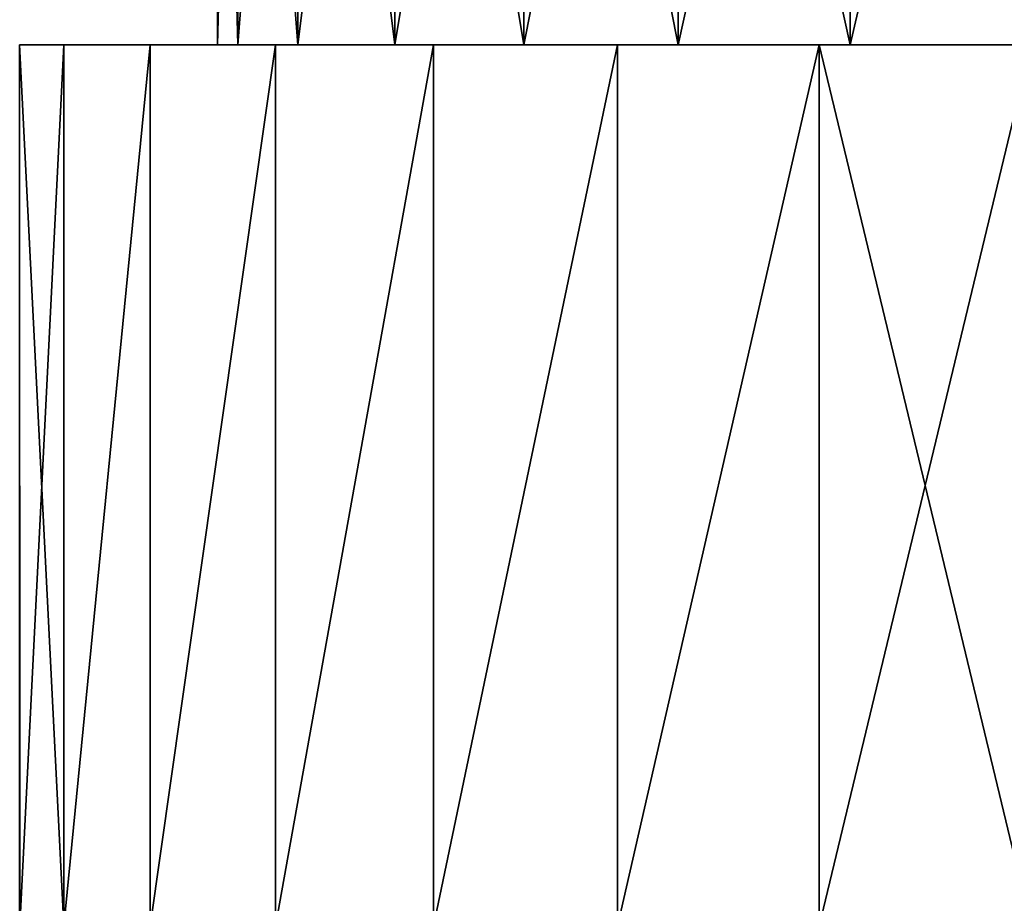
# Model space of a CAD drawing. Header units: millimetres. Extents: x -84 to 84, y -375 to 242.
# Tile 69 of 166: x -15 to 0, y 53 to 66. Entities that reach past the tile are written whole.
import ezdxf

# ---------------------------------------------------------------- set-up
doc = ezdxf.new("R2010")
doc.units = ezdxf.units.MM
doc.header["$LTSCALE"] = 81.481481
for name, color, linetype in [('220', 7, 'CONTINUOUS'), ('221', 7, 'CONTINUOUS'), ('240', 7, 'CONTINUOUS')]:
    doc.layers.add(name, color=color, linetype=linetype)

msp = doc.modelspace()

# ---------------------------------------------------------------- linework, layer by layer
at = {"layer": '220', "color": 7, "linetype": 'CONTINUOUS', "true_color": 0xa2afbf}
for points in [[(-14.917, 65.267, -6.009), (-14.267, 65.267, -2.944), (-14.917, 65.267, -9.141), (-14.917, 65.267, -6.009)], [(-14.917, 65.267, -9.141), (-14.267, 65.267, -2.944), (-14.267, 65.267, -12.206), (-14.917, 65.267, -9.141)], [(-14.267, 65.267, -2.944), (-12.99, 65.267, -0.075), (-14.267, 65.267, -12.206), (-14.267, 65.267, -2.944)], [(-14.267, 65.267, -12.206), (-12.99, 65.267, -0.075), (-12.99, 65.267, -15.075), (-14.267, 65.267, -12.206)], [(-12.99, 65.267, -0.075), (-11.144, 65.267, 2.465), (-12.99, 65.267, -15.075), (-12.99, 65.267, -0.075)], [(-12.99, 65.267, -15.075), (-11.144, 65.267, 2.465), (-11.144, 65.267, -17.615), (-12.99, 65.267, -15.075)], [(-11.144, 65.267, 2.465), (-8.814, 65.267, 4.56), (-11.144, 65.267, -17.615), (-11.144, 65.267, 2.465)], [(-11.144, 65.267, -17.615), (-8.814, 65.267, 4.56), (-9.629, 65.267, -6.406), (-11.144, 65.267, -17.615)], [(-8.814, 65.267, -19.71), (-11.144, 65.267, -17.615), (-9.07, 65.267, -11.014), (-8.814, 65.267, -19.71)], [(-9.07, 65.267, -11.014), (-11.144, 65.267, -17.615), (-9.629, 65.267, -8.744), (-9.07, 65.267, -11.014)], [(-9.629, 65.267, -8.744), (-11.144, 65.267, -17.615), (-9.629, 65.267, -6.406), (-9.629, 65.267, -8.744)], [(-9.629, 65.267, -6.406), (-8.814, 65.267, 4.56), (-9.07, 65.267, -4.136), (-9.629, 65.267, -6.406)], [(-9.07, 65.267, -4.136), (-8.814, 65.267, 4.56), (-7.983, 65.267, -2.065), (-9.07, 65.267, -4.136)], [(-7.983, 65.267, -13.085), (-8.814, 65.267, -19.71), (-9.07, 65.267, -11.014), (-7.983, 65.267, -13.085)], [(-8.814, 65.267, 4.56), (-6.102, 65.267, 6.126), (-7.983, 65.267, -2.065), (-8.814, 65.267, 4.56)], [(-6.102, 65.267, -21.276), (-8.814, 65.267, -19.71), (-6.433, 65.267, -14.835), (-6.102, 65.267, -21.276)], [(-6.433, 65.267, -14.835), (-8.814, 65.267, -19.71), (-7.983, 65.267, -13.085), (-6.433, 65.267, -14.835)], [(-7.983, 65.267, -2.065), (-6.102, 65.267, 6.126), (-6.433, 65.267, -0.315), (-7.983, 65.267, -2.065)], [(-6.433, 65.267, -0.315), (-6.102, 65.267, 6.126), (-4.508, 65.267, 1.014), (-6.433, 65.267, -0.315)], [(-4.508, 65.267, -16.164), (-6.102, 65.267, -21.276), (-6.433, 65.267, -14.835), (-4.508, 65.267, -16.164)], [(-6.102, 65.267, 6.126), (-3.127, 65.267, 7.095), (-4.508, 65.267, 1.014), (-6.102, 65.267, 6.126)], [(-3.127, 65.267, -22.245), (-6.102, 65.267, -21.276), (-4.508, 65.267, -16.164), (-3.127, 65.267, -22.245)], [(-4.508, 65.267, 1.014), (-3.127, 65.267, 7.095), (-2.322, 65.267, 1.843), (-4.508, 65.267, 1.014)], [(-2.322, 65.267, -16.993), (-3.127, 65.267, -22.245), (-4.508, 65.267, -16.164), (-2.322, 65.267, -16.993)], [(-3.127, 65.267, 7.095), (0, 65.267, 7.425), (-2.322, 65.267, 1.843), (-3.127, 65.267, 7.095)], [(0, 65.267, -22.575), (-3.127, 65.267, -22.245), (0, 65.267, -17.275), (0, 65.267, -22.575)], [(0, 65.267, -17.275), (-3.127, 65.267, -22.245), (-2.322, 65.267, -16.993), (0, 65.267, -17.275)], [(0, 65.267, 7.425), (0, 65.267, 2.125), (-2.322, 65.267, 1.843), (0, 65.267, 7.425)]]:
    msp.add_3dface(points, dxfattribs=at)
at = {"layer": '221', "color": 7, "linetype": 'CONTINUOUS', "true_color": 0xa2afbf}
for points in [[(-14.267, 52.267, -12.206), (-14.917, 52.267, -9.14), (-14.917, 65.267, -9.141), (-14.267, 52.267, -12.206)], [(-14.267, 52.267, -12.206), (-14.917, 65.267, -9.141), (-14.267, 65.267, -12.206), (-14.267, 52.267, -12.206)], [(-14.917, 52.267, -9.14), (-14.916, 52.267, -6.008), (-14.917, 65.267, -6.009), (-14.917, 52.267, -9.14)], [(-14.917, 52.267, -9.14), (-14.917, 65.267, -6.009), (-14.917, 65.267, -9.141), (-14.917, 52.267, -9.14)], [(-14.916, 52.267, -6.008), (-14.267, 65.267, -2.944), (-14.917, 65.267, -6.009), (-14.916, 52.267, -6.008)], [(-14.916, 52.267, -6.008), (-14.266, 52.267, -2.943), (-14.267, 65.267, -2.944), (-14.916, 52.267, -6.008)], [(-12.99, 52.267, -15.075), (-14.267, 52.267, -12.206), (-12.99, 65.267, -15.075), (-12.99, 52.267, -15.075)], [(-14.267, 52.267, -12.206), (-14.267, 65.267, -12.206), (-12.99, 65.267, -15.075), (-14.267, 52.267, -12.206)], [(-14.266, 52.267, -2.943), (-12.99, 65.267, -0.075), (-14.267, 65.267, -2.944), (-14.266, 52.267, -2.943)], [(-14.266, 52.267, -2.943), (-12.99, 52.267, -0.074), (-12.99, 65.267, -0.075), (-14.266, 52.267, -2.943)], [(-11.144, 52.267, -17.615), (-12.99, 52.267, -15.075), (-11.144, 65.267, -17.615), (-11.144, 52.267, -17.615)], [(-12.99, 52.267, -15.075), (-12.99, 65.267, -15.075), (-11.144, 65.267, -17.615), (-12.99, 52.267, -15.075)], [(-12.99, 52.267, -0.074), (-11.143, 52.267, 2.466), (-11.144, 65.267, 2.465), (-12.99, 52.267, -0.074)], [(-12.99, 52.267, -0.074), (-11.144, 65.267, 2.465), (-12.99, 65.267, -0.075), (-12.99, 52.267, -0.074)], [(-8.814, 52.267, -19.711), (-11.144, 52.267, -17.615), (-8.814, 65.267, -19.71), (-8.814, 52.267, -19.711)], [(-11.144, 52.267, -17.615), (-11.144, 65.267, -17.615), (-8.814, 65.267, -19.71), (-11.144, 52.267, -17.615)], [(-11.143, 52.267, 2.466), (-8.814, 65.267, 4.56), (-11.144, 65.267, 2.465), (-11.143, 52.267, 2.466)], [(-11.143, 52.267, 2.466), (-8.813, 52.267, 4.561), (-8.814, 65.267, 4.56), (-11.143, 52.267, 2.466)], [(-6.102, 52.267, -21.276), (-8.814, 52.267, -19.711), (-6.102, 65.267, -21.276), (-6.102, 52.267, -21.276)], [(-8.814, 52.267, -19.711), (-8.814, 65.267, -19.71), (-6.102, 65.267, -21.276), (-8.814, 52.267, -19.711)], [(-8.813, 52.267, 4.561), (-6.102, 65.267, 6.126), (-8.814, 65.267, 4.56), (-8.813, 52.267, 4.561)], [(-8.813, 52.267, 4.561), (-6.101, 52.267, 6.126), (-6.102, 65.267, 6.126), (-8.813, 52.267, 4.561)], [(-3.127, 52.267, -22.245), (-6.102, 52.267, -21.276), (-3.127, 65.267, -22.245), (-3.127, 52.267, -22.245)], [(-6.102, 52.267, -21.276), (-6.102, 65.267, -21.276), (-3.127, 65.267, -22.245), (-6.102, 52.267, -21.276)], [(-6.101, 52.267, 6.126), (-3.127, 65.267, 7.095), (-6.102, 65.267, 6.126), (-6.101, 52.267, 6.126)], [(-6.101, 52.267, 6.126), (-3.126, 52.267, 7.095), (-3.127, 65.267, 7.095), (-6.101, 52.267, 6.126)], [(0, 52.267, -22.575), (-3.127, 52.267, -22.245), (0, 65.267, -22.575), (0, 52.267, -22.575)], [(0, 65.267, -22.575), (-3.127, 52.267, -22.245), (-3.127, 65.267, -22.245), (0, 65.267, -22.575)], [(-3.126, 52.267, 7.095), (0, 52.267, 7.425), (-3.127, 65.267, 7.095), (-3.126, 52.267, 7.095)], [(0, 52.267, 7.425), (0, 65.267, 7.425), (-3.127, 65.267, 7.095), (0, 52.267, 7.425)]]:
    msp.add_3dface(points, dxfattribs=at)
at = {"layer": '240', "color": 7, "linetype": 'CONTINUOUS', "true_color": 0xa2afbf}
for points in [[(-11.999, 76.767, -7.575), (-11.698, 76.767, -10.246), (-12, 65.267, -7.575), (-11.999, 76.767, -7.575)], [(-11.699, 65.267, -4.905), (-11.999, 76.767, -7.575), (-12, 65.267, -7.575), (-11.699, 65.267, -4.905)], [(-12, 65.267, -7.575), (-11.698, 76.767, -10.246), (-11.699, 65.267, -10.245), (-12, 65.267, -7.575)], [(-11.698, 76.767, -4.904), (-11.999, 76.767, -7.575), (-11.699, 65.267, -4.905), (-11.698, 76.767, -4.904)], [(-10.812, 65.267, -2.368), (-11.698, 76.767, -4.904), (-11.699, 65.267, -4.905), (-10.812, 65.267, -2.368)], [(-11.698, 76.767, -10.246), (-10.811, 76.767, -12.782), (-11.699, 65.267, -10.245), (-11.698, 76.767, -10.246)], [(-11.699, 65.267, -10.245), (-10.811, 76.767, -12.782), (-10.812, 65.267, -12.782), (-11.699, 65.267, -10.245)], [(-10.811, 76.767, -2.368), (-11.698, 76.767, -4.904), (-10.812, 65.267, -2.368), (-10.811, 76.767, -2.368)], [(-9.382, 65.267, -0.093), (-10.811, 76.767, -2.368), (-10.812, 65.267, -2.368), (-9.382, 65.267, -0.093)], [(-10.811, 76.767, -12.782), (-9.381, 76.767, -15.058), (-10.812, 65.267, -12.782), (-10.811, 76.767, -12.782)], [(-10.812, 65.267, -12.782), (-9.381, 76.767, -15.058), (-9.382, 65.267, -15.057), (-10.812, 65.267, -12.782)], [(-9.381, 76.767, -0.092), (-10.811, 76.767, -2.368), (-9.382, 65.267, -0.093), (-9.381, 76.767, -0.092)], [(-7.482, 65.267, 1.807), (-9.381, 76.767, -0.092), (-9.382, 65.267, -0.093), (-7.482, 65.267, 1.807)], [(-9.381, 76.767, -15.058), (-7.48, 76.767, -16.958), (-9.382, 65.267, -15.057), (-9.381, 76.767, -15.058)], [(-9.382, 65.267, -15.057), (-7.48, 76.767, -16.958), (-7.482, 65.267, -16.957), (-9.382, 65.267, -15.057)], [(-7.48, 76.767, 1.808), (-9.381, 76.767, -0.092), (-7.482, 65.267, 1.807), (-7.48, 76.767, 1.808)], [(-5.207, 65.267, 3.237), (-7.48, 76.767, 1.808), (-7.482, 65.267, 1.807), (-5.207, 65.267, 3.237)], [(-7.48, 76.767, -16.958), (-5.205, 76.767, -18.387), (-7.482, 65.267, -16.957), (-7.48, 76.767, -16.958)], [(-7.482, 65.267, -16.957), (-5.205, 76.767, -18.387), (-5.207, 65.267, -18.387), (-7.482, 65.267, -16.957)], [(-5.205, 76.767, 3.237), (-7.48, 76.767, 1.808), (-5.207, 65.267, 3.237), (-5.205, 76.767, 3.237)], [(-2.67, 65.267, 4.124), (-5.205, 76.767, 3.237), (-5.207, 65.267, 3.237), (-2.67, 65.267, 4.124)], [(-5.205, 76.767, -18.387), (-2.669, 76.767, -19.274), (-5.207, 65.267, -18.387), (-5.205, 76.767, -18.387)], [(-5.207, 65.267, -18.387), (-2.669, 76.767, -19.274), (-2.67, 65.267, -19.274), (-5.207, 65.267, -18.387)], [(-2.669, 76.767, 4.124), (-5.205, 76.767, 3.237), (-2.67, 65.267, 4.124), (-2.669, 76.767, 4.124)], [(0, 65.267, 4.425), (-2.669, 76.767, 4.124), (-2.67, 65.267, 4.124), (0, 65.267, 4.425)], [(0, 76.767, -19.575), (0, 65.267, -19.575), (-2.67, 65.267, -19.274), (0, 76.767, -19.575)], [(-2.669, 76.767, -19.274), (0, 76.767, -19.575), (-2.67, 65.267, -19.274), (-2.669, 76.767, -19.274)], [(0, 65.267, 4.425), (0, 76.767, 4.425), (-2.669, 76.767, 4.124), (0, 65.267, 4.425)]]:
    msp.add_3dface(points, dxfattribs=at)

doc.saveas('drawing.dxf')
